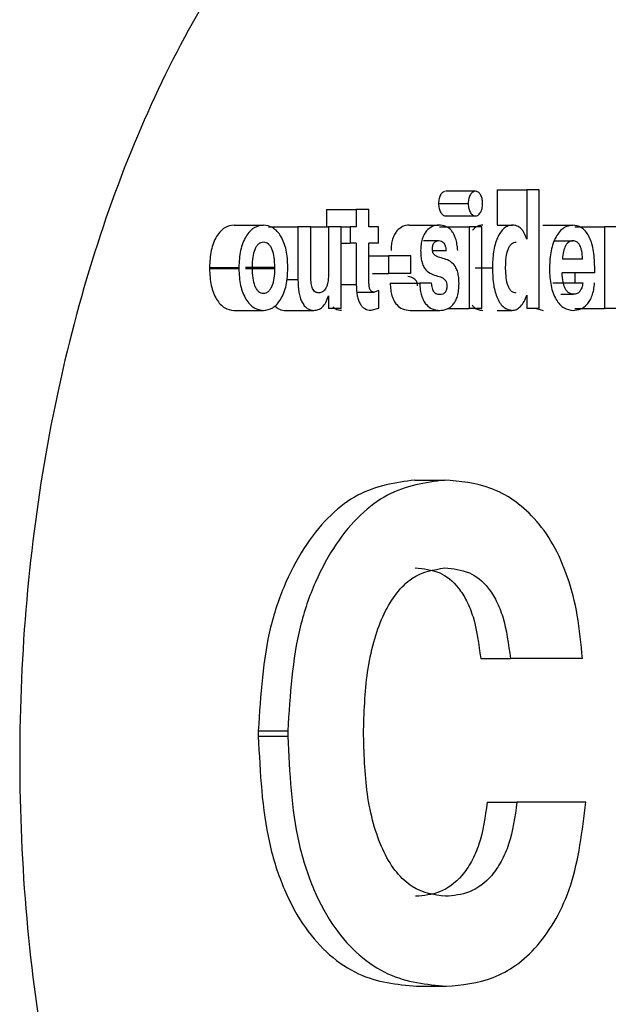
# Model space of a CAD drawing. Header units: millimetres. Extents: x -1137 to 2013, y -755 to 3954.
# Tile 19 of 53: x 117 to 125, y -727 to -713. Entities that reach past the tile are written whole.
import ezdxf

# ---------------------------------------------------------------- set-up
doc = ezdxf.new("R2010")
doc.units = ezdxf.units.MM

msp = doc.modelspace()

# ---------------------------------------------------------------- linework, layer by layer
at = {"color": 7, "linetype": 'Continuous', "lineweight": 25}
for p, q in [((123.368, -715.883), (123.368, -716.382)), ((123.368, -715.883), (123.791, -715.883)), ((123.791, -715.883), (123.791, -716.581)), ((123.968, -715.883), (123.791, -715.883)), ((123.968, -717.568), (123.968, -715.883)), ((120.948, -716.158), (120.948, -716.408)), ((120.948, -716.158), (121.368, -716.158)), ((121.368, -716.158), (121.368, -716.408)), ((121.548, -716.158), (121.368, -716.158)), ((121.548, -716.408), (121.548, -716.158)), ((122.639, -716.251), (123.061, -716.251)), ((119.632, -716.382), (120.05, -716.382)), ((120.122, -716.408), (120.54, -716.408)), ((120.54, -716.408), (120.54, -717.156)), ((120.722, -716.408), (120.54, -716.408)), ((120.722, -717.111), (120.722, -716.408)), ((120.722, -716.408), (120.973, -716.408)), ((120.973, -716.408), (120.973, -717.089)), ((121.154, -716.408), (120.973, -716.408)), ((121.154, -717.568), (121.154, -716.408)), ((121.154, -716.408), (121.284, -716.408)), ((121.284, -716.408), (121.284, -716.637)), ((121.368, -716.408), (121.284, -716.408)), ((121.686, -716.408), (121.548, -716.408)), ((121.686, -716.637), (121.686, -716.408)), ((122.12, -716.382), (122.541, -716.382)), ((122.551, -716.408), (122.972, -716.408)), ((123.151, -716.408), (122.972, -716.408)), ((122.972, -716.408), (122.972, -717.568)), ((123.151, -717.568), (123.151, -716.408)), ((123.368, -716.382), (123.587, -716.382)), ((124.02, -716.382), (124.443, -716.382)), ((124.473, -716.408), (124.897, -716.408)), ((124.897, -716.408), (124.897, -717.568)), ((125.074, -716.408), (124.897, -716.408)), ((121.154, -716.637), (121.284, -716.637)), ((121.368, -716.637), (121.284, -716.637)), ((121.368, -716.637), (121.368, -717.224)), ((121.686, -716.637), (121.548, -716.637)), ((121.548, -717.196), (121.548, -716.637)), ((122.323, -716.601), (122.542, -716.601)), ((124.182, -716.603), (124.443, -716.603)), ((122.452, -716.741), (122.644, -716.741)), ((121.548, -716.816), (121.826, -716.816)), ((121.826, -716.816), (121.826, -717.071)), ((122.145, -716.816), (121.826, -716.816)), ((122.145, -717.071), (122.145, -716.816)), ((124.583, -716.863), (124.296, -716.863)), ((119.283, -716.983), (119.283, -717)), ((119.283, -716.983), (119.701, -716.983)), ((119.283, -717), (119.701, -717)), ((119.701, -716.983), (119.701, -717)), ((119.794, -716.98), (120.212, -716.98)), ((119.794, -716.996), (120.212, -716.996)), ((119.888, -716.976), (119.888, -716.994)), ((120.212, -716.996), (120.212, -716.98)), ((120.397, -716.994), (120.397, -716.976)), ((123.303, -716.987), (123.303, -717.005)), ((123.486, -716.98), (123.486, -716.998)), ((124.113, -716.985), (124.113, -717.003)), ((124.756, -717.06), (124.293, -717.06)), ((124.473, -717.06), (124.473, -717.202)), ((124.756, -717.06), (124.756, -716.972)), ((121.601, -717.071), (121.826, -717.071)), ((122.145, -717.071), (121.826, -717.071)), ((121.378, -717.333), (121.621, -717.333)), ((121.69, -717.311), (121.621, -717.333)), ((121.69, -717.559), (121.69, -717.311)), ((121.85, -717.204), (122.271, -717.204)), ((122.439, -717.204), (122.271, -717.204)), ((124.163, -717.202), (124.587, -717.202)), ((120.973, -717.386), (120.973, -717.568)), ((123.791, -717.375), (123.791, -717.568)), ((124.276, -717.364), (124.453, -717.364)), ((120.346, -717.593), (120.765, -717.593)), ((121.154, -717.568), (120.973, -717.568)), ((121.58, -717.59), (121.69, -717.559)), ((122.133, -717.593), (122.554, -717.593)), ((122.666, -717.568), (122.972, -717.568)), ((123.151, -717.568), (122.972, -717.568)), ((123.968, -717.568), (123.791, -717.568)), ((123.929, -717.565), (124.025, -717.593)), ((124.473, -717.568), (124.897, -717.568)), ((125.074, -717.568), (124.897, -717.568)), ((122.2, -720.001), (122.621, -720.001)), ((123.136, -722.537), (123.558, -722.537)), ((124.581, -722.537), (123.558, -722.537)), ((119.977, -723.561), (119.977, -723.639)), ((119.977, -723.561), (120.395, -723.561)), ((120.395, -723.561), (120.395, -723.639)), ((121.472, -723.63), (121.472, -723.552)), ((119.977, -723.639), (120.395, -723.639)), ((123.228, -724.576), (123.651, -724.576)), ((124.63, -724.576), (123.651, -724.576)), ((122.225, -727.19), (122.646, -727.19))]:
    msp.add_line(p, q, dxfattribs=at)
at = {"color": 8, "linetype": 'Continuous', "lineweight": 25}
for p, q in [((123.058, -716.987), (123.303, -716.987)), ((120.381, -717.156), (120.54, -717.156)), ((121.154, -717.224), (121.368, -717.224))]:
    msp.add_line(p, q, dxfattribs=at)
at = {"color": 7, "linetype": 'Continuous', "lineweight": 25}
for points, knots in [([(130.882, -713.465), (130.694, -713.121), (130.317, -712.434), (129.687, -711.547), (128.571, -710.263), (126.817, -709.071), (124.395, -708.805), (121.986, -709.805), (120.155, -711.667), (118.906, -713.681), (118.094, -715.425), (117.435, -717.372), (116.95, -719.478), (116.654, -721.693), (116.554, -723.963), (116.654, -726.233), (116.95, -728.447), (117.435, -730.553), (118.312, -733.144), (119.793, -735.891), (121.986, -738.119), (124.396, -739.121), (126.817, -738.854), (128.571, -737.663), (129.686, -736.379), (130.316, -735.491), (130.693, -734.804), (130.882, -734.46)], [0, 0, 0, 0, 0.020855, 0.041724, 0.062617, 0.125046, 0.187484, 0.249917, 0.312339, 0.343633, 0.374926, 0.406217, 0.437507, 0.468798, 0.500087, 0.531377, 0.562668, 0.593958, 0.625249, 0.687665, 0.750087, 0.81252, 0.874957, 0.937386, 0.958257, 0.979119, 1, 1, 1, 1]), ([(122.62, -715.906), (122.614, -715.907), (122.595, -715.911), (122.572, -715.939), (122.554, -715.973), (122.545, -716.004), (122.538, -716.039), (122.537, -716.063), (122.537, -716.075)], [0, 0, 0, 0, 0.143986, 0.428476, 0.565763, 0.714287, 0.849381, 1, 1, 1, 1]), ([(123.06, -715.9), (122.989, -715.9), (122.849, -715.9), (122.708, -715.9), (122.638, -715.9)], [0, 0, 0, 0, 0.500064, 1, 1, 1, 1]), ([(123.163, -716.075), (123.163, -716.063), (123.162, -716.039), (123.156, -716.005), (123.146, -715.974), (123.129, -715.939), (123.1, -715.908), (123.061, -715.896), (123.022, -715.908), (122.994, -715.938), (122.976, -715.974), (122.966, -716.005), (122.96, -716.039), (122.959, -716.063), (122.959, -716.075)], [0, 0, 0, 0, 0.06417, 0.125378, 0.18644, 0.250319, 0.373949, 0.500004, 0.624924, 0.749679, 0.811199, 0.874863, 0.935436, 1, 1, 1, 1]), ([(122.537, -716.075), (122.539, -716.1), (122.541, -716.135), (122.554, -716.177), (122.572, -716.212), (122.6, -716.242), (122.633, -716.255), (122.652, -716.247), (122.658, -716.245)], [0, 0, 0, 0, 0.222595, 0.328979, 0.445683, 0.66795, 0.890868, 1, 1, 1, 1]), ([(122.537, -716.075), (122.607, -716.075), (122.748, -716.075), (122.888, -716.075), (122.959, -716.075)], [0, 0, 0, 0, 0.500064, 1, 1, 1, 1]), ([(122.959, -716.075), (122.959, -716.088), (122.96, -716.112), (122.966, -716.146), (122.976, -716.177), (122.993, -716.213), (123.022, -716.243), (123.061, -716.254), (123.1, -716.243), (123.128, -716.213), (123.146, -716.177), (123.156, -716.147), (123.162, -716.112), (123.163, -716.088), (123.163, -716.075)], [0, 0, 0, 0, 0.06416, 0.125355, 0.186498, 0.250316, 0.375, 0.499903, 0.625056, 0.749664, 0.811118, 0.874779, 0.935344, 1, 1, 1, 1]), ([(119.632, -716.382), (119.587, -716.388), (119.519, -716.399), (119.437, -716.468), (119.383, -716.54), (119.338, -716.633), (119.294, -716.777), (119.287, -716.901), (119.283, -716.983)], [0, 0, 0, 0, 0.249731, 0.376564, 0.500295, 0.624383, 0.750672, 1, 1, 1, 1]), ([(120.05, -716.382), (120.005, -716.388), (119.937, -716.399), (119.855, -716.468), (119.801, -716.54), (119.756, -716.633), (119.712, -716.777), (119.705, -716.901), (119.701, -716.983)], [0, 0, 0, 0, 0.24989, 0.376835, 0.500471, 0.624696, 0.750803, 1, 1, 1, 1]), ([(120.397, -716.976), (120.393, -716.894), (120.387, -716.772), (120.343, -716.629), (120.299, -716.538), (120.244, -716.466), (120.162, -716.398), (120.095, -716.388), (120.05, -716.382)], [0, 0, 0, 0, 0.249169, 0.37366, 0.499553, 0.62265, 0.750058, 1, 1, 1, 1]), ([(122.12, -716.382), (122.088, -716.385), (122.028, -716.392), (121.957, -716.447), (121.91, -716.514), (121.883, -716.58), (121.865, -716.658), (121.863, -716.714), (121.862, -716.743)], [0, 0, 0, 0, 0.263091, 0.499928, 0.626264, 0.749992, 0.869646, 1, 1, 1, 1]), ([(122.541, -716.382), (122.509, -716.385), (122.449, -716.392), (122.378, -716.447), (122.331, -716.514), (122.304, -716.58), (122.286, -716.658), (122.284, -716.714), (122.283, -716.743)], [0, 0, 0, 0, 0.263187, 0.500051, 0.627287, 0.750139, 0.871108, 1, 1, 1, 1]), ([(122.809, -716.741), (122.806, -716.71), (122.801, -716.652), (122.782, -716.572), (122.755, -716.505), (122.709, -716.438), (122.635, -716.389), (122.574, -716.384), (122.541, -716.382)], [0, 0, 0, 0, 0.13561, 0.259641, 0.378447, 0.499042, 0.731981, 1, 1, 1, 1]), ([(123.165, -716.382), (123.144, -716.384), (123.104, -716.389), (123.054, -716.416), (123.028, -716.447), (123.019, -716.458)], [0, 0, 0, 0, 0.401796, 0.785597, 1, 1, 1, 1]), ([(123.587, -716.382), (123.566, -716.384), (123.526, -716.388), (123.468, -716.423), (123.416, -716.481), (123.358, -716.587), (123.311, -716.761), (123.305, -716.912), (123.303, -716.987)], [0, 0, 0, 0, 0.12827, 0.250541, 0.375281, 0.500946, 0.750091, 1, 1, 1, 1]), ([(123.791, -716.581), (123.78, -716.551), (123.758, -716.491), (123.71, -716.427), (123.651, -716.388), (123.609, -716.384), (123.587, -716.382)], [0, 0, 0, 0, 0.242952, 0.477824, 0.724292, 1, 1, 1, 1]), ([(124.443, -716.382), (124.4, -716.389), (124.335, -716.399), (124.257, -716.471), (124.205, -716.545), (124.164, -716.638), (124.123, -716.781), (124.117, -716.904), (124.113, -716.985)], [0, 0, 0, 0, 0.249802, 0.376404, 0.500313, 0.62423, 0.750703, 1, 1, 1, 1]), ([(124.756, -716.972), (124.753, -716.888), (124.748, -716.766), (124.711, -716.624), (124.673, -716.536), (124.625, -716.465), (124.549, -716.397), (124.485, -716.388), (124.443, -716.382)], [0, 0, 0, 0, 0.264824, 0.383531, 0.499769, 0.622298, 0.750211, 1, 1, 1, 1]), ([(120.05, -716.626), (120.037, -716.627), (120.013, -716.629), (119.978, -716.649), (119.949, -716.683), (119.918, -716.742), (119.892, -716.842), (119.89, -716.929), (119.888, -716.976)], [0, 0, 0, 0, 0.134609, 0.25867, 0.377355, 0.500513, 0.727433, 1, 1, 1, 1]), ([(120.212, -716.98), (120.21, -716.933), (120.208, -716.846), (120.183, -716.745), (120.152, -716.683), (120.121, -716.649), (120.087, -716.628), (120.063, -716.626), (120.05, -716.626)], [0, 0, 0, 0, 0.268754, 0.499164, 0.622182, 0.748208, 0.870175, 1, 1, 1, 1]), ([(122.45, -716.721), (122.45, -716.711), (122.451, -716.692), (122.457, -716.665), (122.468, -716.643), (122.484, -716.621), (122.509, -716.604), (122.53, -716.602), (122.542, -716.601)], [0, 0, 0, 0, 0.127306, 0.246895, 0.368196, 0.499849, 0.727455, 1, 1, 1, 1]), ([(122.542, -716.601), (122.555, -716.602), (122.578, -716.604), (122.606, -716.624), (122.622, -716.65), (122.636, -716.685), (122.641, -716.718), (122.644, -716.741)], [0, 0, 0, 0, 0.277267, 0.500199, 0.612367, 0.729555, 1, 1, 1, 1]), ([(123.641, -716.628), (123.629, -716.629), (123.604, -716.631), (123.57, -716.651), (123.542, -716.685), (123.512, -716.744), (123.489, -716.846), (123.487, -716.932), (123.486, -716.98)], [0, 0, 0, 0, 0.136992, 0.262402, 0.379137, 0.500367, 0.723366, 1, 1, 1, 1]), ([(124.443, -716.603), (124.424, -716.606), (124.396, -716.611), (124.362, -716.643), (124.335, -716.685), (124.308, -716.758), (124.3, -716.826), (124.296, -716.863)], [0, 0, 0, 0, 0.25707, 0.378104, 0.500184, 0.732287, 1, 1, 1, 1]), ([(124.583, -716.863), (124.58, -716.824), (124.577, -716.769), (124.56, -716.705), (124.544, -716.668), (124.524, -716.639), (124.491, -716.609), (124.463, -716.606), (124.443, -716.603)], [0, 0, 0, 0, 0.277638, 0.397348, 0.510028, 0.621021, 0.736551, 1, 1, 1, 1]), ([(122.283, -716.743), (122.284, -716.772), (122.285, -716.825), (122.297, -716.902), (122.321, -716.968), (122.391, -717.066), (122.465, -717.088), (122.523, -717.105)], [0, 0, 0, 0, 0.134243, 0.250353, 0.370149, 0.50045, 1, 1, 1, 1]), ([(122.576, -716.847), (122.55, -716.841), (122.517, -716.832), (122.48, -716.806), (122.466, -716.79), (122.458, -716.774), (122.452, -716.752), (122.451, -716.734), (122.45, -716.721)], [0, 0, 0, 0, 0.50069, 0.638724, 0.750938, 0.809794, 0.869105, 1, 1, 1, 1]), ([(122.828, -717.211), (122.827, -717.182), (122.826, -717.126), (122.812, -717.048), (122.786, -716.981), (122.712, -716.884), (122.636, -716.864), (122.576, -716.847)], [0, 0, 0, 0, 0.133198, 0.250203, 0.369487, 0.500347, 1, 1, 1, 1]), ([(119.283, -717), (119.287, -717.082), (119.294, -717.204), (119.338, -717.347), (119.382, -717.437), (119.437, -717.508), (119.519, -717.576), (119.586, -717.586), (119.631, -717.593)], [0, 0, 0, 0, 0.249304, 0.373592, 0.4997, 0.622645, 0.750236, 1, 1, 1, 1]), ([(119.701, -717), (119.705, -717.082), (119.712, -717.204), (119.756, -717.347), (119.8, -717.437), (119.855, -717.508), (119.937, -717.576), (120.004, -717.586), (120.049, -717.593)], [0, 0, 0, 0, 0.2491501, 0.3735419, 0.4994854, 0.6226111, 0.7500035, 1, 1, 1, 1]), ([(119.888, -716.994), (119.89, -717.041), (119.892, -717.128), (119.917, -717.23), (119.948, -717.291), (119.979, -717.325), (120.013, -717.345), (120.037, -717.347), (120.05, -717.348)], [0, 0, 0, 0, 0.269645, 0.499332, 0.622264, 0.748368, 0.867623, 1, 1, 1, 1]), ([(120.049, -717.593), (120.094, -717.586), (120.162, -717.576), (120.244, -717.507), (120.298, -717.435), (120.343, -717.343), (120.387, -717.199), (120.393, -717.076), (120.397, -716.994)], [0, 0, 0, 0, 0.24991, 0.377018, 0.50049, 0.624672, 0.750781, 1, 1, 1, 1]), ([(120.05, -717.348), (120.063, -717.347), (120.087, -717.345), (120.122, -717.325), (120.152, -717.29), (120.182, -717.231), (120.208, -717.13), (120.211, -717.043), (120.212, -716.996)], [0, 0, 0, 0, 0.134561, 0.258312, 0.377019, 0.500602, 0.727622, 1, 1, 1, 1]), ([(123.303, -717.005), (123.305, -717.084), (123.311, -717.232), (123.359, -717.4), (123.414, -717.499), (123.484, -717.574), (123.544, -717.585), (123.583, -717.593)], [0, 0, 0, 0, 0.266128, 0.499659, 0.624552, 0.75036, 1, 1, 1, 1]), ([(123.486, -716.998), (123.487, -717.043), (123.49, -717.127), (123.512, -717.226), (123.541, -717.286), (123.57, -717.319), (123.602, -717.339), (123.625, -717.341), (123.636, -717.342)], [0, 0, 0, 0, 0.270006, 0.499415, 0.622549, 0.74952, 0.867933, 1, 1, 1, 1]), ([(124.113, -717.003), (124.116, -717.084), (124.122, -717.206), (124.164, -717.35), (124.207, -717.441), (124.26, -717.512), (124.339, -717.577), (124.405, -717.586), (124.448, -717.593)], [0, 0, 0, 0, 0.249226, 0.37419, 0.499496, 0.622045, 0.749996, 1, 1, 1, 1]), ([(124.453, -717.364), (124.43, -717.361), (124.397, -717.356), (124.359, -717.319), (124.336, -717.283), (124.318, -717.238), (124.3, -717.166), (124.296, -717.103), (124.293, -717.06)], [0, 0, 0, 0, 0.263218, 0.3823, 0.499705, 0.612505, 0.730753, 1, 1, 1, 1]), ([(120.54, -717.156), (120.543, -717.217), (120.546, -717.305), (120.57, -717.41), (120.596, -717.476), (120.63, -717.53), (120.686, -717.582), (120.733, -717.588), (120.765, -717.593)], [0, 0, 0, 0, 0.268772, 0.386906, 0.499948, 0.622245, 0.750204, 1, 1, 1, 1]), ([(120.836, -717.344), (120.82, -717.342), (120.795, -717.34), (120.765, -717.314), (120.748, -717.285), (120.735, -717.25), (120.724, -717.193), (120.723, -717.145), (120.722, -717.111)], [0, 0, 0, 0, 0.249984, 0.376464, 0.500055, 0.604392, 0.720148, 1, 1, 1, 1]), ([(120.973, -717.089), (120.972, -717.125), (120.97, -717.177), (120.954, -717.238), (120.938, -717.277), (120.916, -717.308), (120.883, -717.337), (120.855, -717.341), (120.836, -717.344)], [0, 0, 0, 0, 0.264075, 0.383011, 0.49974, 0.621442, 0.75013, 1, 1, 1, 1]), ([(121.621, -717.333), (121.61, -717.332), (121.595, -717.33), (121.577, -717.314), (121.566, -717.299), (121.558, -717.279), (121.55, -717.245), (121.549, -717.216), (121.548, -717.196)], [0, 0, 0, 0, 0.268825, 0.384611, 0.494722, 0.605902, 0.723921, 1, 1, 1, 1]), ([(122.102, -717.105), (122.13, -717.112), (122.164, -717.121), (122.203, -717.151), (122.217, -717.169), (122.225, -717.186), (122.232, -717.209), (122.233, -717.229), (122.234, -717.242)], [0, 0, 0, 0, 0.500531, 0.635926, 0.750867, 0.8101, 0.8697, 1, 1, 1, 1]), ([(122.523, -717.105), (122.551, -717.112), (122.586, -717.122), (122.624, -717.151), (122.638, -717.169), (122.647, -717.187), (122.653, -717.209), (122.654, -717.229), (122.655, -717.242)], [0, 0, 0, 0, 0.50066, 0.637008, 0.750915, 0.81085, 0.870777, 1, 1, 1, 1]), ([(121.368, -717.224), (121.37, -717.279), (121.373, -717.359), (121.398, -717.45), (121.423, -717.503), (121.454, -717.543), (121.506, -717.583), (121.549, -717.587), (121.58, -717.59)], [0, 0, 0, 0, 0.268353, 0.385678, 0.499346, 0.608474, 0.725368, 1, 1, 1, 1]), ([(121.85, -717.204), (121.852, -717.237), (121.855, -717.299), (121.874, -717.385), (121.903, -717.458), (121.952, -717.529), (122.031, -717.584), (122.097, -717.589), (122.133, -717.593)], [0, 0, 0, 0, 0.132723, 0.256217, 0.374274, 0.500215, 0.726559, 1, 1, 1, 1]), ([(122.271, -717.204), (122.272, -717.237), (122.276, -717.299), (122.295, -717.385), (122.324, -717.458), (122.374, -717.529), (122.452, -717.584), (122.518, -717.589), (122.554, -717.593)], [0, 0, 0, 0, 0.1334448, 0.256042, 0.3755471, 0.4999306, 0.7268178, 1, 1, 1, 1]), ([(122.553, -717.368), (122.538, -717.367), (122.511, -717.365), (122.479, -717.342), (122.46, -717.31), (122.445, -717.267), (122.441, -717.229), (122.439, -717.204)], [0, 0, 0, 0, 0.27897, 0.499875, 0.621874, 0.750031, 1, 1, 1, 1]), ([(122.655, -717.242), (122.655, -717.252), (122.654, -717.271), (122.649, -717.297), (122.641, -717.32), (122.624, -717.345), (122.594, -717.365), (122.568, -717.367), (122.553, -717.368)], [0, 0, 0, 0, 0.115598, 0.221567, 0.324224, 0.430557, 0.678307, 1, 1, 1, 1]), ([(122.554, -717.593), (122.59, -717.59), (122.654, -717.584), (122.732, -717.531), (122.78, -717.462), (122.808, -717.39), (122.825, -717.305), (122.827, -717.243), (122.828, -717.211)], [0, 0, 0, 0, 0.274058, 0.5, 0.624602, 0.743441, 0.865773, 1, 1, 1, 1]), ([(124.448, -717.593), (124.485, -717.589), (124.553, -717.583), (124.634, -717.527), (124.687, -717.456), (124.72, -717.384), (124.744, -717.298), (124.751, -717.235), (124.755, -717.202)], [0, 0, 0, 0, 0.2694796, 0.4998633, 0.6263153, 0.7473452, 0.8696996, 1, 1, 1, 1]), ([(124.587, -717.202), (124.583, -717.227), (124.577, -717.263), (124.559, -717.301), (124.538, -717.333), (124.502, -717.36), (124.47, -717.363), (124.453, -717.364)], [0, 0, 0, 0, 0.233938, 0.344631, 0.456698, 0.702209, 1, 1, 1, 1]), ([(120.765, -717.593), (120.786, -717.59), (120.828, -717.586), (120.888, -717.549), (120.939, -717.484), (120.962, -717.419), (120.973, -717.386)], [0, 0, 0, 0, 0.262023, 0.500549, 0.747654, 1, 1, 1, 1]), ([(123.583, -717.593), (123.604, -717.59), (123.646, -717.584), (123.704, -717.539), (123.756, -717.472), (123.779, -717.408), (123.791, -717.375)], [0, 0, 0, 0, 0.251033, 0.500311, 0.750345, 1, 1, 1, 1]), ([(119.631, -717.593), (119.7, -717.593), (119.84, -717.593), (119.979, -717.593), (120.049, -717.593)], [0, 0, 0, 0, 0.500053, 1, 1, 1, 1]), ([(120.211, -717.526), (120.225, -717.541), (120.267, -717.583), (120.314, -717.589), (120.346, -717.593)], [0, 0, 0, 0, 0.3412616, 1, 1, 1, 1]), ([(121.034, -717.54), (121.046, -717.55), (121.085, -717.584), (121.129, -717.588), (121.16, -717.59)], [0, 0, 0, 0, 0.2994411, 1, 1, 1, 1]), ([(123.016, -717.519), (123.025, -717.53), (123.051, -717.56), (123.101, -717.586), (123.141, -717.59), (123.161, -717.593)], [0, 0, 0, 0, 0.2231816, 0.6005085, 1, 1, 1, 1]), ([(123.368, -717.593), (123.369, -717.593), (123.441, -717.593), (123.513, -717.593), (123.583, -717.593)], [0, 0, 0, 0, 0.019631, 1, 1, 1, 1]), ([(122.2, -720.001), (121.927, -720.039), (121.381, -720.116), (120.751, -720.718), (120.36, -721.43), (120.057, -722.292), (120.009, -723.053), (119.977, -723.561)], [0, 0, 0, 0, 0.2502367, 0.4999829, 0.6263811, 0.7507282, 1, 1, 1, 1]), ([(122.621, -720.001), (122.348, -720.039), (121.802, -720.116), (121.17, -720.718), (120.779, -721.43), (120.476, -722.292), (120.427, -723.053), (120.395, -723.561)], [0, 0, 0, 0, 0.250372, 0.500171, 0.62659, 0.750875, 1, 1, 1, 1]), ([(124.581, -722.537), (124.562, -722.329), (124.525, -721.924), (124.38, -721.369), (124.171, -720.896), (123.814, -720.411), (123.284, -720.059), (122.842, -720.021), (122.621, -720.001)], [0, 0, 0, 0, 0.128262, 0.249961, 0.37236, 0.500018, 0.749693, 1, 1, 1, 1]), ([(121.472, -723.552), (121.482, -723.255), (121.498, -722.805), (121.622, -722.254), (121.759, -721.887), (121.939, -721.593), (122.225, -721.312), (122.467, -721.274), (122.627, -721.25)], [0, 0, 0, 0, 0.2498219, 0.3781319, 0.5001136, 0.6241511, 0.7504465, 1, 1, 1, 1]), ([(122.206, -721.25), (122.323, -721.26), (122.538, -721.279), (122.788, -721.471), (122.94, -721.711), (123.07, -722.033), (123.109, -722.332), (123.136, -722.537)], [0, 0, 0, 0, 0.272382, 0.500078, 0.618324, 0.737479, 1, 1, 1, 1]), ([(122.627, -721.25), (122.744, -721.26), (122.959, -721.279), (123.21, -721.471), (123.362, -721.711), (123.492, -722.033), (123.531, -722.332), (123.558, -722.537)], [0, 0, 0, 0, 0.272577, 0.500278, 0.618543, 0.737696, 1, 1, 1, 1]), ([(122.634, -725.912), (122.473, -725.89), (122.23, -725.857), (121.939, -725.588), (121.757, -725.299), (121.619, -724.933), (121.496, -724.379), (121.481, -723.927), (121.472, -723.63)], [0, 0, 0, 0, 0.2496942, 0.3766064, 0.4999488, 0.6213163, 0.7501807, 1, 1, 1, 1]), ([(119.977, -723.639), (120.002, -724.158), (120.041, -724.938), (120.334, -725.834), (120.631, -726.375), (120.993, -726.772), (121.523, -727.121), (121.946, -727.162), (122.225, -727.19)], [0, 0, 0, 0, 0.249215, 0.374827, 0.499684, 0.619865, 0.750052, 1, 1, 1, 1]), ([(120.395, -723.639), (120.421, -724.158), (120.459, -724.938), (120.753, -725.834), (121.05, -726.376), (121.413, -726.772), (121.943, -727.121), (122.367, -727.162), (122.646, -727.19)], [0, 0, 0, 0, 0.249068, 0.374663, 0.499479, 0.619708, 0.749918, 1, 1, 1, 1]), ([(123.228, -724.576), (123.199, -724.783), (123.155, -725.093), (123.009, -725.426), (122.829, -725.688), (122.555, -725.881), (122.327, -725.902), (122.212, -725.912)], [0, 0, 0, 0, 0.2493, 0.373253, 0.499751, 0.749511, 1, 1, 1, 1]), ([(123.651, -724.576), (123.621, -724.783), (123.577, -725.094), (123.431, -725.426), (123.251, -725.688), (122.977, -725.881), (122.748, -725.902), (122.634, -725.912)], [0, 0, 0, 0, 0.249156, 0.373127, 0.499582, 0.749413, 1, 1, 1, 1]), ([(122.646, -727.19), (122.871, -727.169), (123.32, -727.128), (123.856, -726.755), (124.212, -726.25), (124.504, -725.604), (124.579, -724.987), (124.63, -724.576)], [0, 0, 0, 0, 0.250383, 0.50036, 0.627312, 0.751034, 1, 1, 1, 1])]:
    msp.add_open_spline(points, degree=3, knots=knots, dxfattribs=at)

doc.saveas('drawing.dxf')
